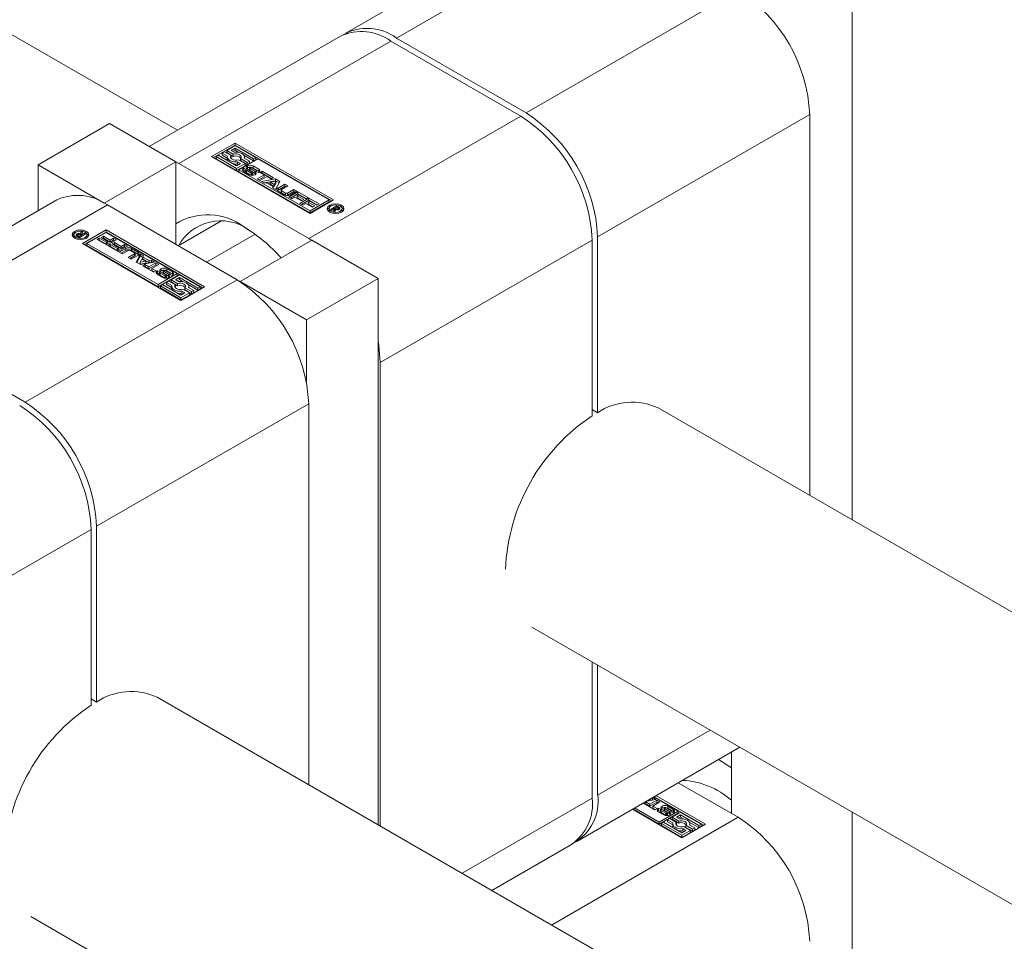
# Model space of a CAD drawing. Header units: millimetres. Extents: x 525 to 29324, y 175 to 20618.
# Tile 117 of 256: x 11237 to 11315, y 12699 to 12772. Entities that reach past the tile are written whole.
import ezdxf

# ---------------------------------------------------------------- set-up
doc = ezdxf.new("R2010")
doc.units = ezdxf.units.MM
doc.linetypes.add('SLD-Centrada-doble', pattern=[12.7, 6.35, -1.27, 1.27, -1.27, 1.27, -1.27])
doc.linetypes.add('SLD-Continua', pattern=[0])

msp = doc.modelspace()

# ---------------------------------------------------------------- linework, layer by layer
at = {"color": 7, "linetype": 'SLD-Continua', "lineweight": 18, "ltscale": 35}
for p, q in [((11249.466, 12763.557), (10438.931, 13231.469)), ((11302.8, 12831.451), (11302.8, 12732.768)), ((11279.532, 12780.914), (11262.774, 12771.239)), ((11262.349, 12770.994), (11247.248, 12762.276)), ((11276.602, 12764.679), (11266.349, 12770.598)), ((11266.773, 12770.843), (11277.026, 12764.924)), ((11299.442, 12734.707), (11299.442, 12764.801)), ((11244.11, 12764.087), (11238.454, 12760.822)), ((11249.343, 12761.067), (11244.11, 12764.087)), ((11252.171, 12761.475), (11254.028, 12762.547)), ((11252.313, 12761.393), (11254.028, 12762.383)), ((11254.028, 12762.344), (11253.362, 12761.96)), ((11253.713, 12761.96), (11254.028, 12762.142)), ((11254.028, 12762.547), (11261.806, 12758.056)), ((11254.028, 12762.383), (11254.028, 12762.547)), ((11261.665, 12757.975), (11254.028, 12762.383)), ((11255.655, 12761.405), (11254.028, 12762.344)), ((11254.028, 12762.142), (11255.48, 12761.304)), ((11254.028, 12761.979), (11254.028, 12762.142)), ((11259.95, 12756.985), (11252.171, 12761.475)), ((11252.697, 12761.576), (11252.522, 12761.475)), ((11252.522, 12761.475), (11254.149, 12760.536)), ((11252.522, 12761.311), (11252.522, 12761.475)), ((11252.522, 12761.311), (11254.149, 12760.372)), ((11254.149, 12760.738), (11252.697, 12761.576)), ((11253.187, 12761.859), (11253.012, 12761.758)), ((11253.012, 12761.758), (11253.427, 12761.518)), ((11253.012, 12761.594), (11253.012, 12761.758)), ((11253.012, 12761.594), (11253.413, 12761.363)), ((11253.713, 12761.555), (11253.187, 12761.859)), ((11253.362, 12761.96), (11253.888, 12761.656)), ((11253.362, 12761.797), (11253.362, 12761.96)), ((11253.362, 12761.797), (11253.888, 12761.493)), ((11253.413, 12761.44), (11253.413, 12761.277)), ((11253.688, 12761.358), (11253.713, 12761.392)), ((11253.953, 12761.822), (11253.713, 12761.96)), ((11253.713, 12761.392), (11253.713, 12761.555)), ((11253.854, 12761.878), (11254.028, 12761.979)), ((11253.888, 12761.493), (11253.888, 12761.656)), ((11254.028, 12761.979), (11254.332, 12761.803)), ((11255.83, 12761.304), (11254.324, 12760.434)), ((11254.463, 12761.325), (11254.989, 12761.021)), ((11254.463, 12761.161), (11254.463, 12761.325)), ((11254.718, 12761.58), (11255.48, 12761.141)), ((11255.165, 12761.122), (11254.75, 12761.362)), ((11254.763, 12761.354), (11254.763, 12761.44)), ((11255.48, 12761.304), (11255.655, 12761.405)), ((11255.48, 12761.141), (11255.48, 12761.304)), ((11255.48, 12761.141), (11255.655, 12761.242)), ((11255.655, 12761.242), (11255.655, 12761.405)), ((11261.456, 12758.056), (11255.83, 12761.304)), ((11238.454, 12757.199), (11238.454, 12760.822)), ((11238.454, 12760.822), (11243.686, 12757.801)), ((11249.343, 12761.067), (11243.686, 12757.801)), ((11249.343, 12761.067), (11249.343, 12754.535)), ((11249.343, 12761.06), (11249.59, 12760.924)), ((11249.59, 12760.924), (11259.844, 12755.005)), ((11254.149, 12760.536), (11254.814, 12760.92)), ((11254.464, 12760.92), (11254.149, 12760.738)), ((11254.149, 12760.372), (11254.814, 12760.756)), ((11254.149, 12760.372), (11254.149, 12760.536)), ((11254.224, 12761.058), (11254.464, 12760.92)), ((11254.224, 12760.895), (11254.224, 12761.058)), ((11254.224, 12760.895), (11254.322, 12760.838)), ((11254.814, 12760.92), (11254.288, 12761.223)), ((11254.463, 12761.161), (11254.989, 12760.858)), ((11254.717, 12760.571), (11254.898, 12760.466)), ((11254.717, 12760.407), (11254.717, 12760.571)), ((11254.814, 12760.756), (11254.814, 12760.92)), ((11254.898, 12760.466), (11254.895, 12760.464)), ((11254.989, 12761.021), (11255.165, 12761.122)), ((11254.989, 12760.858), (11254.989, 12761.021)), ((11254.989, 12760.858), (11255.165, 12760.959)), ((11255.403, 12760.229), (11255.003, 12760.471)), ((11255.162, 12760.606), (11255.162, 12760.443)), ((11255.165, 12760.959), (11255.165, 12761.122)), ((11255.207, 12760.553), (11255.609, 12760.309)), ((11255.673, 12760.393), (11255.298, 12760.609)), ((11255.462, 12760.737), (11255.899, 12760.485)), ((11255.462, 12760.574), (11255.899, 12760.322)), ((11254.324, 12760.434), (11254.324, 12760.271)), ((11254.324, 12760.434), (11259.95, 12757.187)), ((11254.324, 12760.271), (11259.95, 12757.023)), ((11255.144, 12760.047), (11254.707, 12760.299)), ((11254.717, 12760.407), (11254.882, 12760.312)), ((11254.882, 12760.444), (11254.882, 12760.281)), ((11254.929, 12760.391), (11255.303, 12760.175)), ((11254.929, 12760.228), (11255.303, 12760.012)), ((11255.207, 12760.39), (11255.609, 12760.146)), ((11255.355, 12759.992), (11255.355, 12760.154)), ((11255.404, 12759.993), (11255.404, 12760.149)), ((11255.443, 12760.011), (11255.443, 12760.175)), ((11255.888, 12760.213), (11255.706, 12760.318)), ((11255.719, 12760.31), (11255.719, 12760.34)), ((11255.771, 12759.713), (11256.323, 12760.032)), ((11256.01, 12759.575), (11255.771, 12759.713)), ((11255.912, 12759.631), (11256.323, 12759.869)), ((11255.999, 12760.219), (11256.178, 12760.322)), ((11256.323, 12760.032), (11255.999, 12760.219)), ((11256.562, 12759.894), (11256.01, 12759.575)), ((11256.107, 12759.519), (11257.228, 12759.716)), ((11256.141, 12760.138), (11256.178, 12760.159)), ((11256.178, 12760.322), (11257.066, 12759.81)), ((11256.178, 12760.159), (11256.178, 12760.322)), ((11256.178, 12760.159), (11256.924, 12759.728)), ((11256.323, 12759.869), (11256.323, 12760.032)), ((11256.887, 12759.707), (11256.562, 12759.894)), ((11257.066, 12759.81), (11256.887, 12759.707)), ((11257.228, 12759.716), (11257.573, 12759.517)), ((11257.228, 12759.553), (11257.228, 12759.716)), ((11256.362, 12759.371), (11256.107, 12759.519)), ((11256.324, 12759.394), (11257.228, 12759.553)), ((11256.551, 12759.404), (11256.362, 12759.371)), ((11257.032, 12759.126), (11256.551, 12759.404)), ((11257.241, 12759.525), (11256.794, 12759.448)), ((11256.794, 12759.448), (11257.108, 12759.266)), ((11256.794, 12759.285), (11256.794, 12759.448)), ((11256.794, 12759.285), (11257.108, 12759.103)), ((11256.976, 12759.017), (11257.032, 12759.126)), ((11257.231, 12758.87), (11256.976, 12759.017)), ((11257.032, 12758.985), (11257.032, 12759.126)), ((11257.108, 12759.266), (11257.241, 12759.525)), ((11257.108, 12759.103), (11257.241, 12759.361)), ((11257.108, 12759.103), (11257.108, 12759.266)), ((11257.228, 12759.553), (11257.507, 12759.392)), ((11257.573, 12759.517), (11257.231, 12758.87)), ((11257.241, 12759.361), (11257.241, 12759.525)), ((11257.423, 12758.994), (11257.951, 12759.299)), ((11257.423, 12758.831), (11257.951, 12759.136)), ((11258.19, 12759.161), (11257.688, 12758.871)), ((11257.951, 12759.299), (11258.19, 12759.161)), ((11257.951, 12759.136), (11257.951, 12759.299)), ((11257.951, 12759.136), (11258.048, 12759.079)), ((11257.929, 12758.44), (11257.423, 12758.733)), ((11257.658, 12758.829), (11257.658, 12758.666)), ((11257.688, 12758.788), (11258.024, 12758.593)), ((11257.688, 12758.624), (11258.024, 12758.43)), ((11258.169, 12758.593), (11258.671, 12758.883)), ((11258.169, 12758.43), (11258.671, 12758.72)), ((11258.262, 12758.275), (11258.993, 12758.697)), ((11258.499, 12758.138), (11258.262, 12758.275)), ((11258.91, 12758.745), (11258.382, 12758.44)), ((11258.403, 12758.193), (11258.993, 12758.534)), ((11258.748, 12758.282), (11258.499, 12758.138)), ((11258.671, 12758.883), (11258.91, 12758.745)), ((11258.671, 12758.72), (11258.671, 12758.883)), ((11258.671, 12758.72), (11258.768, 12758.664)), ((11259.284, 12757.973), (11258.748, 12758.282)), ((11259.052, 12758.457), (11258.927, 12758.385)), ((11258.927, 12758.385), (11259.463, 12758.076)), ((11258.927, 12758.222), (11258.927, 12758.385)), ((11258.927, 12758.222), (11259.321, 12757.994)), ((11258.993, 12758.697), (11259.793, 12758.235)), ((11258.993, 12758.534), (11258.993, 12758.697)), ((11258.993, 12758.534), (11259.652, 12758.153)), ((11259.615, 12758.132), (11259.052, 12758.457)), ((11259.132, 12757.773), (11259.863, 12758.195)), ((11259.793, 12758.235), (11259.615, 12758.132)), ((11259.863, 12758.195), (11260.663, 12757.733)), ((11259.863, 12758.031), (11259.863, 12758.195)), ((11239.934, 12758.054), (11223.176, 12748.38)), ((11243.686, 12757.801), (11243.686, 12757.795)), ((11254.187, 12751.739), (11243.934, 12757.658)), ((11259.369, 12757.636), (11259.132, 12757.773)), ((11259.273, 12757.691), (11259.863, 12758.031)), ((11259.463, 12758.076), (11259.284, 12757.973)), ((11259.618, 12757.78), (11259.369, 12757.636)), ((11260.154, 12757.47), (11259.618, 12757.78)), ((11259.922, 12757.955), (11259.797, 12757.883)), ((11259.797, 12757.883), (11260.333, 12757.573)), ((11259.797, 12757.719), (11259.797, 12757.883)), ((11259.797, 12757.719), (11260.191, 12757.492)), ((11259.863, 12758.031), (11260.522, 12757.651)), ((11260.485, 12757.63), (11259.922, 12757.955)), ((11261.806, 12758.056), (11259.95, 12756.985)), ((11259.95, 12757.187), (11261.456, 12758.056)), ((11259.95, 12757.023), (11261.456, 12757.893)), ((11260.333, 12757.573), (11260.154, 12757.47)), ((11260.663, 12757.733), (11260.485, 12757.63)), ((11261.456, 12758.056), (11261.456, 12757.893)), ((11261.459, 12757.365), (11261.459, 12757.201)), ((11261.562, 12757.301), (11262.068, 12757.594)), ((11261.896, 12757.38), (11261.661, 12757.244)), ((11261.794, 12757.167), (11261.896, 12757.38)), ((11261.896, 12757.216), (11261.896, 12757.38)), ((11261.896, 12757.331), (11261.919, 12757.344)), ((11262.085, 12757.489), (11261.919, 12757.393)), ((11261.919, 12757.393), (11261.943, 12757.38)), ((11261.919, 12757.23), (11261.919, 12757.393)), ((11261.943, 12757.216), (11261.943, 12757.38)), ((11262.058, 12757.267), (11262.058, 12757.341)), ((11262.068, 12757.594), (11262.235, 12757.497)), ((11262.068, 12757.479), (11262.068, 12757.594)), ((11262.121, 12757.468), (11262.085, 12757.489)), ((11262.134, 12757.46), (11262.121, 12757.468)), ((11262.146, 12757.452), (11262.134, 12757.46)), ((11262.14, 12757.268), (11262.14, 12757.357)), ((11262.185, 12757.277), (11262.185, 12757.403)), ((11262.185, 12757.363), (11262.235, 12757.334)), ((11262.484, 12757.201), (11262.484, 12757.365)), ((11259.95, 12757.023), (11259.95, 12757.187)), ((11261.459, 12757.201), (11261.488, 12757.103)), ((11261.661, 12757.244), (11261.562, 12757.301)), ((11261.909, 12757.101), (11261.794, 12757.167)), ((11261.855, 12757.132), (11261.896, 12757.216)), ((11261.979, 12757.286), (11261.909, 12757.101)), ((11261.919, 12757.23), (11261.943, 12757.216)), ((11261.943, 12757.216), (11261.951, 12757.211)), ((11262.455, 12757.103), (11262.484, 12757.201)), ((11252.902, 12756.369), (11249.535, 12754.425)), ((11241.293, 12755.298), (11241.293, 12755.135)), ((11241.293, 12755.135), (11241.322, 12755.037)), ((11241.519, 12755.19), (11241.512, 12755.186)), ((11241.53, 12755.196), (11241.53, 12755.36)), ((11241.709, 12755.069), (11241.542, 12755.165)), ((11241.592, 12755.26), (11241.592, 12755.136)), ((11241.597, 12755.134), (11241.597, 12755.244)), ((11241.631, 12755.211), (11241.643, 12755.203)), ((11241.643, 12755.203), (11241.656, 12755.195)), ((11241.643, 12755.107), (11241.643, 12755.203)), ((11241.656, 12755.1), (11241.656, 12755.195)), ((11241.656, 12755.195), (11241.692, 12755.174)), ((11241.692, 12755.174), (11241.858, 12755.27)), ((11241.692, 12755.079), (11241.692, 12755.174)), ((11242.215, 12755.362), (11241.709, 12755.069)), ((11241.798, 12755.377), (11241.868, 12755.562)), ((11241.798, 12755.301), (11241.798, 12755.377)), ((11241.826, 12755.288), (11241.868, 12755.399)), ((11241.858, 12755.27), (11241.835, 12755.283)), ((11241.858, 12755.155), (11241.858, 12755.27)), ((11241.868, 12755.562), (11241.984, 12755.495)), ((11241.868, 12755.399), (11241.868, 12755.562)), ((11241.868, 12755.399), (11241.922, 12755.368)), ((11241.984, 12755.495), (11241.881, 12755.283)), ((11241.881, 12755.283), (11242.116, 12755.419)), ((11241.881, 12755.168), (11241.881, 12755.283)), ((11241.971, 12754.606), (11243.828, 12755.678)), ((11243.828, 12755.515), (11242.112, 12754.525)), ((11242.116, 12755.419), (11242.215, 12755.362)), ((11242.116, 12755.304), (11242.116, 12755.419)), ((11242.289, 12755.037), (11242.318, 12755.135)), ((11242.318, 12755.135), (11242.318, 12755.298)), ((11243.828, 12755.476), (11242.321, 12754.607)), ((11243.114, 12754.93), (11243.292, 12755.033)), ((11243.292, 12755.033), (11243.856, 12754.708)), ((11243.292, 12754.87), (11243.292, 12755.033)), ((11243.444, 12755.089), (11243.623, 12755.192)), ((11243.98, 12754.78), (11243.444, 12755.089)), ((11243.586, 12755.008), (11243.623, 12755.029)), ((11243.623, 12755.192), (11244.159, 12754.883)), ((11243.623, 12755.029), (11243.623, 12755.192)), ((11243.623, 12755.029), (11244.159, 12754.72)), ((11243.828, 12755.678), (11251.606, 12751.188)), ((11243.828, 12755.515), (11243.828, 12755.678)), ((11251.464, 12751.106), (11243.828, 12755.515)), ((11249.453, 12752.228), (11243.828, 12755.476)), ((11244.159, 12754.883), (11244.408, 12755.027)), ((11244.408, 12755.027), (11244.645, 12754.89)), ((11244.408, 12754.864), (11244.408, 12755.027)), ((11255.608, 12755.343), (11251.776, 12753.131)), ((11259.844, 12755.005), (11260.086, 12754.859)), ((11282.683, 12755.126), (11282.683, 12741.241)), ((11249.749, 12750.116), (11241.971, 12754.606)), ((11242.321, 12754.607), (11242.321, 12754.443)), ((11242.321, 12754.607), (11247.947, 12751.359)), ((11242.321, 12754.443), (11247.947, 12751.196)), ((11243.914, 12754.468), (11243.114, 12754.93)), ((11243.255, 12754.848), (11243.292, 12754.87)), ((11243.292, 12754.87), (11243.856, 12754.545)), ((11243.856, 12754.708), (11243.98, 12754.78)), ((11243.856, 12754.545), (11243.856, 12754.708)), ((11243.856, 12754.545), (11243.98, 12754.617)), ((11244.645, 12754.89), (11243.914, 12754.468)), ((11243.98, 12754.617), (11243.98, 12754.78)), ((11243.984, 12754.428), (11244.162, 12754.531)), ((11244.784, 12753.966), (11243.984, 12754.428)), ((11244.125, 12754.346), (11244.162, 12754.367)), ((11244.159, 12754.72), (11244.159, 12754.883)), ((11244.159, 12754.72), (11244.408, 12754.864)), ((11244.162, 12754.531), (11244.725, 12754.206)), ((11244.162, 12754.367), (11244.162, 12754.531)), ((11244.162, 12754.367), (11244.725, 12754.042)), ((11244.314, 12754.587), (11244.493, 12754.69)), ((11244.85, 12754.278), (11244.314, 12754.587)), ((11244.408, 12754.864), (11244.504, 12754.809)), ((11244.456, 12754.505), (11244.493, 12754.527)), ((11244.493, 12754.69), (11245.029, 12754.381)), ((11244.493, 12754.527), (11244.493, 12754.69)), ((11244.493, 12754.527), (11245.029, 12754.218)), ((11244.725, 12754.206), (11244.85, 12754.278)), ((11245.515, 12754.388), (11244.784, 12753.966)), ((11244.85, 12754.114), (11244.85, 12754.278)), ((11245.029, 12754.381), (11245.278, 12754.525)), ((11245.029, 12754.218), (11245.029, 12754.381)), ((11245.029, 12754.218), (11245.278, 12754.361)), ((11245.278, 12754.525), (11245.515, 12754.388)), ((11245.278, 12754.361), (11245.278, 12754.525)), ((11245.278, 12754.361), (11245.374, 12754.306)), ((11260.091, 12754.862), (11254.434, 12751.596)), ((11265.324, 12751.841), (11260.091, 12754.862)), ((11282.259, 12740.996), (11282.259, 12754.881)), ((11244.725, 12754.042), (11244.725, 12754.206)), ((11244.725, 12754.042), (11244.85, 12754.114)), ((11244.867, 12753.918), (11245.395, 12754.222)), ((11245.106, 12753.78), (11244.867, 12753.918)), ((11245.009, 12753.836), (11245.395, 12754.059)), ((11245.608, 12754.069), (11245.106, 12753.78)), ((11245.588, 12753.502), (11246.09, 12753.791)), ((11245.826, 12753.364), (11245.588, 12753.502)), ((11245.729, 12753.42), (11246.09, 12753.628)), ((11246.09, 12753.875), (11245.753, 12754.069)), ((11246.354, 12753.669), (11245.826, 12753.364)), ((11245.848, 12754.222), (11246.354, 12753.93)), ((11245.848, 12754.059), (11246.354, 12753.767)), ((11246.12, 12753.67), (11246.12, 12753.833)), ((11246.204, 12753.146), (11246.546, 12753.793)), ((11246.27, 12753.108), (11246.546, 12753.629)), ((11246.546, 12753.793), (11246.802, 12753.645)), ((11246.546, 12753.629), (11246.546, 12753.793)), ((11246.546, 12753.629), (11246.745, 12753.515)), ((11246.802, 12753.645), (11246.745, 12753.537)), ((11246.745, 12753.537), (11247.226, 12753.259)), ((11246.745, 12753.373), (11246.745, 12753.537)), ((11246.55, 12752.946), (11246.204, 12753.146)), ((11246.669, 12753.396), (11246.536, 12753.138)), ((11246.536, 12753.138), (11246.983, 12753.215)), ((11246.536, 12752.975), (11246.536, 12753.138)), ((11246.536, 12752.975), (11246.983, 12753.052)), ((11247.67, 12753.144), (11246.55, 12752.946)), ((11246.983, 12753.215), (11246.669, 12753.396)), ((11246.712, 12752.853), (11246.89, 12752.956)), ((11247.599, 12752.34), (11246.712, 12752.853)), ((11246.745, 12753.373), (11247.226, 12753.095)), ((11246.853, 12752.771), (11246.89, 12752.793)), ((11246.89, 12752.956), (11247.215, 12752.769)), ((11246.89, 12752.793), (11246.89, 12752.956)), ((11246.89, 12752.793), (11247.215, 12752.605)), ((11246.983, 12753.052), (11246.983, 12753.215)), ((11247.215, 12752.769), (11247.768, 12753.088)), ((11247.215, 12752.605), (11247.768, 12752.924)), ((11247.215, 12752.605), (11247.215, 12752.769)), ((11247.226, 12753.259), (11247.415, 12753.291)), ((11247.226, 12753.095), (11247.226, 12753.259)), ((11247.226, 12753.095), (11247.415, 12753.128)), ((11247.415, 12753.291), (11247.67, 12753.144)), ((11247.415, 12753.128), (11247.415, 12753.291)), ((11247.415, 12753.128), (11247.453, 12753.106)), ((11248.007, 12752.95), (11247.454, 12752.631)), ((11247.768, 12753.088), (11248.007, 12752.95)), ((11247.768, 12752.924), (11247.768, 12753.088)), ((11247.768, 12752.924), (11247.865, 12752.868)), ((11247.454, 12752.631), (11247.778, 12752.444)), ((11247.454, 12752.467), (11247.454, 12752.631)), ((11247.454, 12752.467), (11247.636, 12752.362)), ((11247.778, 12752.444), (11247.599, 12752.34)), ((11248.315, 12751.925), (11247.878, 12752.178)), ((11247.89, 12752.45), (11248.071, 12752.345)), ((11247.89, 12752.287), (11247.89, 12752.45)), ((11248.058, 12752.189), (11247.89, 12752.287)), ((11247.947, 12751.359), (11249.453, 12752.228)), ((11247.947, 12751.196), (11249.453, 12752.065)), ((11248.058, 12752.323), (11248.058, 12752.16)), ((11248.062, 12752.145), (11248.062, 12752.308)), ((11248.079, 12752.124), (11248.079, 12752.288)), ((11248.104, 12752.27), (11248.479, 12752.054)), ((11248.104, 12752.106), (11248.479, 12751.89)), ((11248.57, 12752.11), (11248.168, 12752.354)), ((11248.334, 12752.488), (11248.334, 12752.325)), ((11248.334, 12752.324), (11248.334, 12752.487)), ((11248.334, 12752.325), (11248.334, 12752.324)), ((11248.374, 12752.434), (11248.774, 12752.191)), ((11248.374, 12752.271), (11248.374, 12752.434)), ((11248.374, 12752.271), (11248.774, 12752.028)), ((11248.848, 12752.272), (11248.474, 12752.488)), ((11248.517, 12751.874), (11248.517, 12752.037)), ((11248.563, 12751.871), (11248.563, 12752.028)), ((11248.601, 12751.873), (11248.601, 12752.035)), ((11248.615, 12751.893), (11248.615, 12752.056)), ((11248.615, 12751.89), (11248.615, 12752.053)), ((11248.633, 12752.616), (11249.07, 12752.363)), ((11248.633, 12752.452), (11249.07, 12752.2)), ((11248.774, 12752.028), (11248.774, 12752.191)), ((11248.879, 12752.197), (11248.883, 12752.199)), ((11249.06, 12752.092), (11248.879, 12752.197)), ((11248.883, 12752.194), (11248.883, 12752.199)), ((11248.893, 12752.189), (11248.893, 12752.209)), ((11248.895, 12752.187), (11248.895, 12752.219)), ((11249.628, 12752.127), (11248.963, 12751.743)), ((11249.313, 12751.743), (11249.628, 12751.925)), ((11249.453, 12752.228), (11249.453, 12752.065)), ((11251.255, 12751.188), (11249.628, 12752.127)), ((11249.628, 12751.925), (11251.08, 12751.087)), ((11249.628, 12751.762), (11249.628, 12751.925)), ((11247.947, 12751.196), (11247.947, 12751.359)), ((11248.297, 12751.359), (11248.122, 12751.258)), ((11248.122, 12751.258), (11249.749, 12750.318)), ((11248.122, 12751.094), (11248.122, 12751.258)), ((11249.749, 12750.521), (11248.297, 12751.359)), ((11248.788, 12751.642), (11248.613, 12751.541)), ((11248.613, 12751.541), (11249.028, 12751.301)), ((11248.613, 12751.377), (11248.613, 12751.541)), ((11248.613, 12751.377), (11249.014, 12751.146)), ((11249.314, 12751.338), (11248.788, 12751.642)), ((11248.963, 12751.743), (11249.489, 12751.439)), ((11248.963, 12751.58), (11248.963, 12751.743)), ((11248.963, 12751.58), (11249.489, 12751.276)), ((11249.014, 12751.223), (11249.014, 12751.06)), ((11249.288, 12751.141), (11249.314, 12751.175)), ((11249.553, 12751.605), (11249.313, 12751.743)), ((11249.314, 12751.175), (11249.314, 12751.338)), ((11249.455, 12751.661), (11249.628, 12751.762)), ((11249.489, 12751.276), (11249.489, 12751.439)), ((11249.628, 12751.762), (11249.932, 12751.586)), ((11251.606, 12751.188), (11249.749, 12750.116)), ((11250.319, 12751.363), (11251.08, 12750.924)), ((11250.765, 12750.905), (11250.35, 12751.145)), ((11250.364, 12751.137), (11250.364, 12751.223)), ((11251.08, 12751.087), (11251.255, 12751.188)), ((11251.255, 12751.025), (11251.255, 12751.188)), ((11254.434, 12751.59), (11254.434, 12751.596)), ((11254.434, 12751.596), (11259.667, 12748.576)), ((11265.324, 12751.841), (11259.667, 12748.576)), ((11265.324, 12708.684), (11265.324, 12751.841)), ((11248.122, 12751.094), (11249.749, 12750.155)), ((11250.064, 12750.703), (11249.749, 12750.521)), ((11249.749, 12750.318), (11250.415, 12750.703)), ((11249.749, 12750.155), (11250.415, 12750.539)), ((11249.825, 12750.841), (11250.064, 12750.703)), ((11249.825, 12750.678), (11249.825, 12750.841)), ((11249.825, 12750.678), (11249.923, 12750.621)), ((11250.415, 12750.703), (11249.889, 12751.006)), ((11250.064, 12751.107), (11250.59, 12750.804)), ((11250.064, 12750.944), (11250.064, 12751.107)), ((11250.064, 12750.944), (11250.59, 12750.641)), ((11250.415, 12750.539), (11250.415, 12750.703)), ((11250.59, 12750.804), (11250.765, 12750.905)), ((11250.59, 12750.641), (11250.59, 12750.804)), ((11250.59, 12750.641), (11250.765, 12750.742)), ((11250.765, 12750.742), (11250.765, 12750.905)), ((11251.08, 12750.924), (11251.08, 12751.087)), ((11251.08, 12750.924), (11251.255, 12751.025)), ((11249.749, 12750.155), (11249.749, 12750.318)), ((11259.667, 12748.576), (11259.667, 12743.663)), ((11227.175, 12747.984), (11237.428, 12742.065)), ((11265.5, 12708.582), (11265.5, 12745.207)), ((11259.844, 12711.847), (11259.844, 12741.941)), ((11282.259, 12741.486), (11282.683, 12741.241)), ((11478.92, 12631.096), (11287.459, 12741.624)), ((11242.661, 12718.137), (11242.661, 12732.022)), ((11243.085, 12732.267), (11243.085, 12718.382)), ((11277.471, 12724.297), (11468.921, 12613.775)), ((11282.259, 12710.788), (11282.259, 12721.533)), ((11282.683, 12721.288), (11282.683, 12711.033)), ((11242.661, 12718.627), (11243.085, 12718.382)), ((11478.92, 12585.377), (11247.861, 12718.765)), ((11281.026, 12707.37), (11293.909, 12714.807)), ((11293.254, 12713.178), (11292.237, 12713.842)), ((11293.254, 12714.429), (11293.254, 12709.581)), ((11293.785, 12709.275), (11289.055, 12712.005)), ((11287.268, 12710.68), (11286.536, 12710.551)), ((11286.75, 12710.675), (11286.824, 12710.632)), ((11286.824, 12710.632), (11286.824, 12710.718)), ((11286.824, 12710.632), (11287.013, 12710.664)), ((11287.013, 12710.664), (11287.013, 12710.826)), ((11287.013, 12710.664), (11287.051, 12710.642)), ((11287.014, 12710.827), (11287.268, 12710.68)), ((11289.051, 12709.765), (11287.112, 12710.884)), ((11291.062, 12708.643), (11287.146, 12710.903)), ((11287.288, 12710.985), (11291.204, 12708.724)), ((11289.347, 12707.652), (11285.431, 12709.913)), ((11285.465, 12709.933), (11287.545, 12708.732)), ((11285.606, 12710.014), (11287.545, 12708.895)), ((11286.31, 12710.389), (11286.488, 12710.492)), ((11287.197, 12709.877), (11286.31, 12710.389)), ((11286.451, 12710.307), (11286.488, 12710.329)), ((11286.488, 12710.492), (11286.813, 12710.305)), ((11286.488, 12710.329), (11286.488, 12710.492)), ((11286.488, 12710.329), (11286.813, 12710.141)), ((11286.813, 12710.305), (11287.366, 12710.624)), ((11286.813, 12710.141), (11287.366, 12710.461)), ((11286.813, 12710.141), (11286.813, 12710.305)), ((11287.604, 12710.486), (11287.052, 12710.167)), ((11287.052, 12710.167), (11287.376, 12709.98)), ((11287.052, 12710.004), (11287.052, 12710.167)), ((11287.052, 12710.004), (11287.234, 12709.898)), ((11287.376, 12709.98), (11287.197, 12709.877)), ((11287.366, 12710.624), (11287.604, 12710.486)), ((11287.366, 12710.461), (11287.366, 12710.624)), ((11287.366, 12710.461), (11287.463, 12710.404)), ((11287.488, 12709.986), (11287.669, 12709.881)), ((11287.488, 12709.823), (11287.488, 12709.986)), ((11288.168, 12709.646), (11287.766, 12709.89)), ((11287.932, 12710.024), (11287.932, 12709.861)), ((11287.932, 12709.86), (11287.932, 12710.023)), ((11287.972, 12709.97), (11288.372, 12709.728)), ((11287.972, 12709.807), (11287.972, 12709.97)), ((11288.446, 12709.808), (11288.072, 12710.024)), ((11288.231, 12710.152), (11288.668, 12709.9)), ((11288.231, 12709.989), (11288.668, 12709.736)), ((11287.913, 12709.462), (11287.476, 12709.714)), ((11287.656, 12709.725), (11287.488, 12709.823)), ((11287.545, 12708.895), (11289.051, 12709.765)), ((11287.545, 12708.732), (11289.051, 12709.601)), ((11287.656, 12709.859), (11287.656, 12709.696)), ((11287.66, 12709.681), (11287.66, 12709.845)), ((11287.677, 12709.661), (11287.677, 12709.824)), ((11287.702, 12709.806), (11288.077, 12709.59)), ((11287.702, 12709.643), (11288.077, 12709.427)), ((11287.932, 12709.861), (11287.932, 12709.86)), ((11287.972, 12709.807), (11288.372, 12709.564)), ((11288.115, 12709.41), (11288.115, 12709.573)), ((11288.161, 12709.407), (11288.161, 12709.564)), ((11288.199, 12709.409), (11288.199, 12709.571)), ((11288.386, 12709.178), (11288.211, 12709.077)), ((11288.213, 12709.429), (11288.213, 12709.592)), ((11288.213, 12709.426), (11288.213, 12709.589)), ((11288.372, 12709.564), (11288.372, 12709.728)), ((11288.912, 12708.874), (11288.386, 12709.178)), ((11288.477, 12709.733), (11288.481, 12709.735)), ((11288.658, 12709.628), (11288.477, 12709.733)), ((11288.481, 12709.731), (11288.481, 12709.735)), ((11288.491, 12709.725), (11288.491, 12709.745)), ((11288.493, 12709.724), (11288.493, 12709.755)), ((11289.226, 12709.663), (11288.561, 12709.279)), ((11288.561, 12709.279), (11289.087, 12708.976)), ((11288.561, 12709.116), (11288.561, 12709.279)), ((11288.561, 12709.116), (11289.087, 12708.812)), ((11288.911, 12709.279), (11289.226, 12709.461)), ((11289.151, 12709.141), (11288.911, 12709.279)), ((11289.051, 12709.765), (11289.051, 12709.601)), ((11289.053, 12709.198), (11289.226, 12709.298)), ((11290.853, 12708.724), (11289.226, 12709.663)), ((11289.226, 12709.461), (11290.678, 12708.623)), ((11289.226, 12709.298), (11289.226, 12709.461)), ((11289.226, 12709.298), (11289.53, 12709.123)), ((11302.8, 12709.674), (11302.8, 12687.049)), ((11287.545, 12708.732), (11287.545, 12708.895)), ((11287.895, 12708.895), (11287.72, 12708.794)), ((11287.72, 12708.794), (11289.347, 12707.855)), ((11287.72, 12708.631), (11287.72, 12708.794)), ((11287.72, 12708.631), (11289.347, 12707.691)), ((11289.347, 12708.057), (11287.895, 12708.895)), ((11288.211, 12709.077), (11288.626, 12708.837)), ((11288.211, 12708.914), (11288.211, 12709.077)), ((11288.211, 12708.914), (11288.612, 12708.682)), ((11288.612, 12708.759), (11288.612, 12708.596)), ((11288.886, 12708.677), (11288.912, 12708.711)), ((11288.912, 12708.711), (11288.912, 12708.874)), ((11289.087, 12708.812), (11289.087, 12708.976)), ((11291.204, 12708.724), (11289.347, 12707.652)), ((11289.422, 12708.377), (11289.662, 12708.239)), ((11289.422, 12708.214), (11289.422, 12708.377)), ((11290.013, 12708.239), (11289.487, 12708.542)), ((11289.662, 12708.644), (11290.188, 12708.34)), ((11289.662, 12708.48), (11289.662, 12708.644)), ((11289.662, 12708.48), (11290.188, 12708.177)), ((11289.917, 12708.899), (11290.678, 12708.46)), ((11290.363, 12708.441), (11289.948, 12708.681)), ((11289.962, 12708.673), (11289.962, 12708.759)), ((11290.188, 12708.34), (11290.363, 12708.441)), ((11290.188, 12708.177), (11290.188, 12708.34)), ((11290.363, 12708.278), (11290.363, 12708.441)), ((11290.678, 12708.623), (11290.853, 12708.724)), ((11290.678, 12708.46), (11290.678, 12708.623)), ((11290.678, 12708.46), (11290.853, 12708.561)), ((11290.853, 12708.561), (11290.853, 12708.724)), ((11289.662, 12708.239), (11289.347, 12708.057)), ((11289.347, 12707.855), (11290.013, 12708.239)), ((11289.347, 12707.691), (11290.013, 12708.076)), ((11289.347, 12707.691), (11289.347, 12707.855)), ((11289.422, 12708.214), (11289.521, 12708.157)), ((11290.013, 12708.076), (11290.013, 12708.239)), ((11290.188, 12708.177), (11290.363, 12708.278)), ((11274.313, 12703.495), (11280.602, 12707.125)), ((11237.873, 12701.437), (11468.921, 12568.056))]:
    msp.add_line(p, q, dxfattribs=at)
at = {"color": 8, "linetype": 'SLD-Centrada-doble', "lineweight": 18, "ltscale": 35}
for p, q in [((11283.532, 12780.517), (11266.773, 12770.843)), ((11293.785, 12774.599), (11277.026, 12764.924)), ((11249.59, 12760.924), (11266.349, 12770.598)), ((11259.844, 12755.005), (11276.602, 12764.679)), ((11299.442, 12764.801), (11282.683, 12755.126)), ((11254.707, 12760.401), (11254.707, 12760.565)), ((11255.002, 12760.574), (11255.002, 12760.737)), ((11255.168, 12760.425), (11255.168, 12760.588)), ((11255.187, 12760.404), (11255.187, 12760.567)), ((11255.207, 12760.39), (11255.207, 12760.553)), ((11255.462, 12760.574), (11255.462, 12760.737)), ((11255.899, 12760.322), (11255.899, 12760.485)), ((11254.884, 12760.273), (11254.884, 12760.437)), ((11254.9, 12760.249), (11254.9, 12760.412)), ((11254.929, 12760.228), (11254.929, 12760.391)), ((11255.303, 12760.012), (11255.303, 12760.175)), ((11255.43, 12760.156), (11255.43, 12759.995)), ((11255.609, 12760.146), (11255.609, 12760.309)), ((11255.718, 12760.311), (11255.718, 12760.332)), ((11257.423, 12758.831), (11257.423, 12758.994)), ((11257.688, 12758.624), (11257.688, 12758.788)), ((11258.024, 12758.43), (11258.024, 12758.593)), ((11258.169, 12758.43), (11258.169, 12758.593)), ((11243.934, 12757.658), (11227.175, 12747.984)), ((11261.503, 12757.484), (11261.503, 12757.635)), ((11262.149, 12757.27), (11262.149, 12757.361)), ((11262.172, 12757.274), (11262.172, 12757.378)), ((11262.235, 12757.334), (11262.235, 12757.497)), ((11262.293, 12757.336), (11262.293, 12757.452)), ((11262.334, 12757.045), (11262.334, 12757.155)), ((11241.337, 12755.569), (11241.337, 12755.418)), ((11241.459, 12755.263), (11241.459, 12755.275)), ((11241.519, 12755.354), (11241.519, 12755.19)), ((11241.532, 12755.361), (11241.532, 12755.198)), ((11241.627, 12755.301), (11241.627, 12755.393)), ((11241.631, 12755.114), (11241.631, 12755.211)), ((11242.168, 12755.089), (11242.168, 12754.978)), ((11265.5, 12745.207), (11282.259, 12754.881)), ((11245.395, 12754.059), (11245.395, 12754.222)), ((11245.848, 12754.059), (11245.848, 12754.222)), ((11246.09, 12753.628), (11246.09, 12753.791)), ((11246.354, 12753.767), (11246.354, 12753.93)), ((11247.878, 12752.443), (11247.878, 12752.28)), ((11248.104, 12752.106), (11248.104, 12752.27)), ((11248.173, 12752.616), (11248.173, 12752.452)), ((11248.342, 12752.3), (11248.342, 12752.463)), ((11248.479, 12751.89), (11248.479, 12752.054)), ((11248.602, 12751.873), (11248.602, 12752.036)), ((11248.633, 12752.452), (11248.633, 12752.616)), ((11249.07, 12752.2), (11249.07, 12752.363)), ((11254.187, 12751.739), (11237.428, 12742.065)), ((11259.844, 12741.941), (11243.085, 12732.267)), ((11225.902, 12722.347), (11242.661, 12732.022)), ((11291.565, 12716.16), (11282.683, 12711.033)), ((11271.969, 12704.848), (11282.259, 12710.788)), ((11287.476, 12709.98), (11287.476, 12709.816)), ((11287.771, 12710.152), (11287.771, 12709.989)), ((11287.94, 12709.836), (11287.94, 12710)), ((11288.231, 12709.989), (11288.231, 12710.152)), ((11288.668, 12709.736), (11288.668, 12709.9)), ((11293.785, 12709.275), (11279.042, 12700.764)), ((11287.702, 12709.643), (11287.702, 12709.806)), ((11288.077, 12709.427), (11288.077, 12709.59)), ((11288.2, 12709.409), (11288.2, 12709.572))]:
    msp.add_line(p, q, dxfattribs=at)
at = {"color": 7, "linetype": 'SLD-Continua', "lineweight": 18, "ltscale": 35, "flags": 128}
for points in [[(11253.427, 12761.518), (11253.414, 12761.423), (11253.442, 12761.328), (11253.509, 12761.24), (11253.611, 12761.164), (11253.742, 12761.105), (11253.894, 12761.067), (11254.058, 12761.051), (11254.224, 12761.058)], [(11254.288, 12761.223), (11254.161, 12761.198), (11254.026, 12761.197), (11253.897, 12761.221), (11253.788, 12761.266), (11253.709, 12761.33), (11253.668, 12761.404), (11253.669, 12761.482), (11253.713, 12761.555)], [(11253.888, 12761.656), (11254.016, 12761.682), (11254.151, 12761.683), (11254.28, 12761.659), (11254.389, 12761.613), (11254.468, 12761.55), (11254.509, 12761.476), (11254.507, 12761.398), (11254.463, 12761.325)], [(11254.75, 12761.362), (11254.763, 12761.457), (11254.735, 12761.552), (11254.668, 12761.64), (11254.566, 12761.715), (11254.434, 12761.774), (11254.282, 12761.813), (11254.118, 12761.829), (11253.953, 12761.822)], [(11255.002, 12760.574), (11254.962, 12760.546), (11254.939, 12760.523)], [(11254.707, 12760.401), (11254.667, 12760.373), (11254.644, 12760.35)], [(11255.667, 12760.098), (11255.648, 12760.117), (11255.609, 12760.146)], [(11255.962, 12760.27), (11255.94, 12760.293), (11255.899, 12760.322)], [(11257.423, 12758.831), (11257.383, 12758.803), (11257.362, 12758.782)], [(11262.44, 12757.094), (11262.225, 12757.011), (11261.972, 12756.982), (11261.718, 12757.011), (11261.503, 12757.094), (11261.36, 12757.218), (11261.309, 12757.365), (11261.36, 12757.511), (11261.503, 12757.635)], [(11261.325, 12757.283), (11261.36, 12757.348), (11261.488, 12757.463)], [(11261.609, 12757.574), (11261.498, 12757.478), (11261.459, 12757.365), (11261.498, 12757.251), (11261.609, 12757.155), (11261.776, 12757.091), (11261.972, 12757.069), (11262.168, 12757.091), (11262.334, 12757.155)], [(11261.503, 12757.635), (11261.718, 12757.718), (11261.972, 12757.747), (11262.225, 12757.718), (11262.44, 12757.635), (11262.584, 12757.511), (11262.634, 12757.365), (11262.584, 12757.218), (11262.44, 12757.094)], [(11262.334, 12757.155), (11262.445, 12757.251), (11262.484, 12757.365), (11262.445, 12757.478), (11262.334, 12757.574), (11262.168, 12757.638), (11261.972, 12757.66), (11261.776, 12757.638), (11261.609, 12757.574)], [(11262.455, 12757.463), (11262.584, 12757.348), (11262.619, 12757.283)], [(11242.274, 12755.028), (11242.059, 12754.945), (11241.805, 12754.916), (11241.552, 12754.945), (11241.337, 12755.028), (11241.194, 12755.152), (11241.143, 12755.298), (11241.194, 12755.444), (11241.337, 12755.569)], [(11241.158, 12755.217), (11241.194, 12755.281), (11241.322, 12755.396)], [(11241.443, 12755.507), (11241.332, 12755.411), (11241.293, 12755.298), (11241.332, 12755.185), (11241.443, 12755.089), (11241.609, 12755.025), (11241.805, 12755.002), (11242.002, 12755.025), (11242.168, 12755.089)], [(11241.337, 12755.569), (11241.552, 12755.651), (11241.805, 12755.681), (11242.059, 12755.651), (11242.274, 12755.569), (11242.417, 12755.444), (11242.468, 12755.298), (11242.417, 12755.152), (11242.274, 12755.028)], [(11242.168, 12755.089), (11242.279, 12755.185), (11242.318, 12755.298), (11242.279, 12755.411), (11242.168, 12755.507), (11242.002, 12755.571), (11241.805, 12755.594), (11241.609, 12755.571), (11241.443, 12755.507)], [(11242.289, 12755.396), (11242.417, 12755.281), (11242.452, 12755.217)], [(11246.415, 12753.718), (11246.394, 12753.739), (11246.354, 12753.767)], [(11247.878, 12752.28), (11247.837, 12752.252), (11247.815, 12752.229)], [(11248.173, 12752.452), (11248.133, 12752.425), (11248.11, 12752.401)], [(11248.615, 12751.89), (11248.615, 12751.892), (11248.615, 12751.893)], [(11248.838, 12751.976), (11248.815, 12752), (11248.774, 12752.028)], [(11249.133, 12752.149), (11249.111, 12752.172), (11249.07, 12752.2)], [(11248.517, 12751.874), (11248.522, 12751.872), (11248.526, 12751.871)], [(11249.028, 12751.301), (11249.015, 12751.205), (11249.042, 12751.111), (11249.109, 12751.023), (11249.212, 12750.947), (11249.343, 12750.888), (11249.495, 12750.85), (11249.659, 12750.834), (11249.825, 12750.841)], [(11249.889, 12751.006), (11249.761, 12750.981), (11249.626, 12750.98), (11249.498, 12751.004), (11249.388, 12751.049), (11249.309, 12751.112), (11249.268, 12751.187), (11249.27, 12751.265), (11249.314, 12751.338)], [(11249.489, 12751.439), (11249.617, 12751.465), (11249.751, 12751.466), (11249.88, 12751.442), (11249.989, 12751.396), (11250.068, 12751.333), (11250.109, 12751.259), (11250.108, 12751.181), (11250.064, 12751.107)], [(11250.35, 12751.145), (11250.363, 12751.24), (11250.335, 12751.335), (11250.268, 12751.423), (11250.166, 12751.498), (11250.035, 12751.557), (11249.883, 12751.596), (11249.719, 12751.612), (11249.553, 12751.605)], [(11265.324, 12746.929), (11265.392, 12746.544), (11265.5, 12745.207)], [(11287.771, 12709.989), (11287.731, 12709.961), (11287.708, 12709.938)], [(11287.476, 12709.816), (11287.435, 12709.788), (11287.413, 12709.765)], [(11288.115, 12709.41), (11288.12, 12709.408), (11288.124, 12709.407)], [(11288.213, 12709.426), (11288.213, 12709.429), (11288.213, 12709.429)], [(11288.436, 12709.513), (11288.413, 12709.536), (11288.372, 12709.564)], [(11288.731, 12709.685), (11288.709, 12709.708), (11288.668, 12709.736)], [(11289.948, 12708.681), (11289.961, 12708.776), (11289.933, 12708.871), (11289.866, 12708.959), (11289.764, 12709.035), (11289.633, 12709.094), (11289.481, 12709.132), (11289.317, 12709.148), (11289.151, 12709.141)], [(11288.626, 12708.837), (11288.613, 12708.742), (11288.64, 12708.647), (11288.707, 12708.559), (11288.81, 12708.483), (11288.941, 12708.424), (11289.093, 12708.386), (11289.257, 12708.37), (11289.422, 12708.377)], [(11289.487, 12708.542), (11289.359, 12708.517), (11289.224, 12708.516), (11289.096, 12708.54), (11288.986, 12708.586), (11288.907, 12708.649), (11288.866, 12708.723), (11288.868, 12708.801), (11288.912, 12708.874)], [(11289.087, 12708.976), (11289.215, 12709.001), (11289.349, 12709.002), (11289.478, 12708.978), (11289.587, 12708.932), (11289.666, 12708.869), (11289.707, 12708.795), (11289.706, 12708.717), (11289.662, 12708.644)]]:
    msp.add_lwpolyline(points, dxfattribs=at)
at = {"color": 7, "linetype": 'SLD-Continua', "lineweight": 18, "ltscale": 1225}
for centre, radius, start, end in [((11287.16, 12764.242), 12.294, 2.60548, 57.39452), ((11264.006, 12767.327), 4.024, 54.38242, 114.30712), ((11264.468, 12767.749), 3.858, 53.3054, 119.51564), ((11269.977, 12754.322), 12.294, 2.60548, 57.39452), ((11270.401, 12754.567), 12.294, 2.60548, 57.39452), ((11253.665, 12761.28), 0.252, 180.83982, 214.93757), ((11254.092, 12760.994), 0.539, 42.49117, 112.19889), ((11254.088, 12762.023), 1.136, 257.64114, 276.85822), ((11254.757, 12760.432), 0.142, 110.78342, 249.21658), ((11254.865, 12760.29), 0.317, 117.81875, 119.98536), ((11254.906, 12760.444), 0.0235, 154.98634, 198.51245), ((11254.908, 12760.44), 0.0274, 120.08132, 149.71125), ((11255.053, 12760.605), 0.142, 110.8418, 249.57452), ((11255.232, 12760.294), 0.5, 62.60967, 117.39033), ((11255.216, 12760.177), 0.451, 95.36085, 118.31483), ((11255.185, 12760.606), 0.0231, 114.94347, 170.69305), ((11255.196, 12760.607), 0.0335, 174.56339, 213.90864), ((11255.246, 12760.639), 0.093, 213.22777, 230.37442), ((11255.197, 12760.59), 0.0431, 118.37317, 119.99067), ((11255.207, 12760.568), 0.067, 84.24472, 117.37594), ((11255.299, 12760.706), 0.178, 230.91521, 238.94805), ((11255.204, 12760.459), 0.176, 71.43443, 86.73325), ((11255.244, 12760.165), 0.464, 61.88099, 89.07846), ((11255.198, 12760.433), 0.202, 60.3702, 72.23925), ((11255.849, 12760.352), 0.142, 290.78342, 69.21658), ((11254.865, 12760.127), 0.317, 117.81875, 119.98536), ((11254.906, 12760.281), 0.0235, 180.1049, 198.60247), ((11254.942, 12760.458), 0.0626, 200.07496, 227.5276), ((11254.942, 12760.295), 0.0626, 200.07496, 227.5276), ((11255.003, 12760.521), 0.15, 226.77381, 240.43375), ((11255.003, 12760.358), 0.15, 226.77381, 240.43375), ((11255.374, 12760.491), 0.5, 242.60967, 297.39033), ((11255.197, 12760.444), 0.0345, 180.89109, 213.51925), ((11255.246, 12760.476), 0.093, 213.22777, 230.37442), ((11255.299, 12760.542), 0.178, 230.91521, 238.94805), ((11255.408, 12760.361), 0.213, 240.6051, 255.82528), ((11255.406, 12760.194), 0.21, 240.54663, 254.08345), ((11255.395, 12760.302), 0.153, 255.0371, 273.49041), ((11255.335, 12760.124), 0.124, 37.06088, 57.0978), ((11255.401, 12760.211), 0.0616, 273.07216, 298.43458), ((11255.422, 12760.176), 0.0218, 293.67739, 358.7446), ((11255.423, 12760.012), 0.02, 300.40028, 356.77505), ((11255.4, 12760.173), 0.0436, 3.49244, 36.98669), ((11255.555, 12760.179), 0.141, 290.46546, 67.14615), ((11255.597, 12760.259), 0.154, 48.72837, 60.31762), ((11255.653, 12760.32), 0.0708, 28.70735, 50.45043), ((11255.694, 12760.341), 0.0258, 296.84336, 338.17765), ((11255.693, 12760.34), 0.026, 341.15652, 33.60653), ((11255.74, 12760.495), 0.318, 297.52895, 299.98197), ((11257.472, 12758.864), 0.14, 110.78342, 249.21658), ((11241.59, 12754.387), 4.024, 54.38242, 114.30712), ((11257.709, 12758.671), 0.0516, 185.6948, 245.62534), ((11257.703, 12758.829), 0.0448, 110.78342, 249.21658), ((11258.156, 12758.877), 0.492, 242.60967, 297.39033), ((11258.097, 12758.733), 0.158, 242.60967, 297.39033), ((11258.097, 12758.57), 0.158, 242.60967, 297.39033), ((11262.093, 12757.639), 0.3, 239.82645, 263.3108), ((11262.071, 12757.497), 0.156, 265.25022, 296.1848), ((11262.068, 12757.501), 0.162, 296.48646, 299.96631), ((11262.078, 12757.348), 0.124, 34.53935, 56.82631), ((11262.086, 12757.473), 0.128, 299.61914, 312.37161), ((11262.153, 12757.403), 0.0312, 306.48153, 29.89514), ((11262.104, 12757.27), 0.263, 43.96599, 60.03699), ((11262.214, 12757.405), 0.106, 294.9318, 350.76729), ((11262.234, 12757.392), 0.0841, 357.03373, 45.54787), ((11251.851, 12752.102), 4.776, 53.12584, 121.67847), ((11262.095, 12757.602), 0.337, 249.8468, 279.35735), ((11262.109, 12757.547), 0.28, 278.30799, 298.91828), ((11262.085, 12757.08), 0.295, 52.4142, 59.58167), ((11262.144, 12757.477), 0.202, 299.99622, 300.65477), ((11262.156, 12757.486), 0.204, 296.34285, 299.96373), ((11252.888, 12752.637), 3.769, 54.40929, 151.95559), ((11248.118, 12744.967), 12.79, 41.65057, 58.93764), ((11241.564, 12755.258), 0.106, 114.9318, 170.76729), ((11241.543, 12755.271), 0.0841, 177.03373, 225.54787), ((11241.673, 12755.393), 0.263, 223.96599, 240.03699), ((11241.621, 12755.177), 0.204, 116.34285, 119.96373), ((11241.621, 12755.014), 0.204, 116.34285, 119.96373), ((11241.633, 12755.186), 0.202, 119.99622, 120.65477), ((11241.633, 12755.023), 0.202, 119.99622, 120.65477), ((11241.668, 12755.116), 0.28, 98.30799, 118.91828), ((11241.659, 12754.973), 0.258, 104.96734, 119.38541), ((11241.624, 12755.26), 0.0312, 126.48153, 209.89514), ((11241.699, 12755.315), 0.124, 214.53935, 236.82631), ((11241.692, 12755.19), 0.128, 119.61914, 132.37161), ((11241.682, 12755.061), 0.337, 69.8468, 99.35735), ((11241.709, 12755.161), 0.162, 116.48646, 119.96631), ((11241.706, 12755.166), 0.156, 85.25022, 116.1848), ((11241.684, 12755.024), 0.3, 59.82645, 83.3108), ((11245.622, 12753.786), 0.492, 62.60967, 117.39033), ((11245.622, 12753.622), 0.492, 62.60967, 117.39033), ((11245.681, 12753.93), 0.158, 62.60967, 117.39033), ((11246.074, 12753.833), 0.0448, 290.78342, 69.21658), ((11246.068, 12753.675), 0.0516, 294.37466, 354.3052), ((11246.305, 12753.799), 0.14, 290.78342, 69.21658), ((11248.403, 12752.172), 0.5, 62.60967, 117.39033), ((11247.928, 12752.311), 0.142, 110.78342, 249.21658), ((11248.037, 12752.168), 0.318, 117.52895, 119.98197), ((11248.037, 12752.004), 0.318, 117.52895, 119.98197), ((11248.084, 12752.323), 0.026, 161.15652, 213.60653), ((11248.085, 12752.16), 0.027, 180.6276, 213.08998), ((11248.083, 12752.322), 0.0258, 116.84335, 158.17765), ((11248.124, 12752.342), 0.0708, 208.70735, 230.45043), ((11248.124, 12752.179), 0.0708, 208.70735, 230.45043), ((11248.18, 12752.403), 0.154, 228.72837, 240.31762), ((11248.18, 12752.24), 0.154, 228.72837, 240.31762), ((11248.223, 12752.484), 0.141, 110.46546, 247.14615), ((11248.387, 12752.056), 0.45, 95.5088, 118.32197), ((11248.545, 12752.369), 0.5, 242.60967, 297.39033), ((11248.356, 12752.486), 0.0218, 113.67739, 178.7446), ((11248.377, 12752.49), 0.0436, 183.49244, 216.98669), ((11248.377, 12752.326), 0.0436, 183.49244, 216.98669), ((11248.442, 12752.538), 0.124, 217.06088, 237.0978), ((11248.442, 12752.375), 0.124, 217.06088, 237.0978), ((11248.376, 12752.452), 0.0616, 93.07216, 118.43458), ((11248.382, 12752.361), 0.153, 75.0371, 93.49041), ((11248.37, 12752.302), 0.213, 60.6051, 75.82528), ((11248.415, 12752.045), 0.462, 61.8515, 88.35432), ((11248.579, 12752.229), 0.202, 240.3702, 252.23925), ((11248.579, 12752.066), 0.202, 240.3702, 252.23925), ((11248.573, 12752.204), 0.176, 251.43443, 266.73325), ((11248.57, 12752.095), 0.067, 264.24472, 297.37594), ((11248.478, 12751.957), 0.178, 50.91521, 58.94805), ((11248.531, 12752.024), 0.093, 33.22777, 50.37442), ((11248.58, 12752.073), 0.0431, 298.37317, 299.99067), ((11248.592, 12752.057), 0.0231, 294.94347, 350.69305), ((11248.593, 12751.893), 0.0224, 298.68763, 351.09204), ((11248.581, 12752.056), 0.0335, 354.56339, 33.90864), ((11248.724, 12752.058), 0.142, 290.8418, 69.57452), ((11248.775, 12752.142), 0.15, 46.77381, 60.43375), ((11248.835, 12752.205), 0.0626, 20.07496, 47.5276), ((11248.869, 12752.222), 0.0274, 300.08132, 329.71125), ((11248.871, 12752.219), 0.0235, 334.98634, 18.51245), ((11248.912, 12752.372), 0.317, 297.81875, 299.98536), ((11249.02, 12752.231), 0.142, 290.78342, 69.21658), ((11249.692, 12750.777), 0.539, 42.49117, 112.19889), ((11247.562, 12741.382), 12.294, 2.60548, 57.39452), ((11249.265, 12751.063), 0.252, 180.84127, 214.97015), ((11249.689, 12751.806), 1.136, 257.62865, 276.8556), ((11230.379, 12731.463), 12.294, 2.60548, 57.39452), ((11230.803, 12731.708), 12.294, 2.60548, 57.39452), ((11285.411, 12737.176), 4.896, 65.12543, 123.86299), ((11290.659, 12728.242), 15.273, 123.36962, 177.62405), ((11245.813, 12714.316), 4.896, 65.12543, 123.86299), ((11251.061, 12705.382), 15.273, 123.36962, 177.62404), ((11289.038, 12705.796), 6.407, 48.84325, 86.92709), ((11278.339, 12710.355), 3.944, 305.01333, 6.29885), ((11278.958, 12710.53), 3.759, 299.48459, 7.69645), ((11287.526, 12709.847), 0.142, 110.78342, 249.21658), ((11287.635, 12709.704), 0.318, 117.52895, 119.98197), ((11287.682, 12709.859), 0.026, 161.15652, 213.60653), ((11287.681, 12709.858), 0.0258, 116.84336, 158.17765), ((11287.821, 12710.02), 0.141, 110.46546, 247.14615), ((11288.001, 12709.708), 0.5, 62.60967, 117.39033), ((11287.985, 12709.592), 0.45, 95.5088, 118.32197), ((11287.954, 12710.023), 0.0218, 113.67739, 178.7446), ((11287.975, 12710.026), 0.0436, 183.49244, 216.98669), ((11288.04, 12710.075), 0.124, 217.06088, 237.0978), ((11287.974, 12709.988), 0.0616, 93.07216, 118.43458), ((11287.98, 12709.897), 0.153, 75.0371, 93.49041), ((11287.968, 12709.838), 0.213, 60.6051, 75.82528), ((11288.013, 12709.582), 0.462, 61.8515, 88.35432), ((11288.618, 12709.767), 0.142, 290.78342, 69.21658), ((11287.635, 12709.541), 0.318, 117.52895, 119.98197), ((11287.683, 12709.696), 0.027, 180.6276, 213.08998), ((11287.722, 12709.879), 0.0708, 208.70735, 230.45043), ((11287.722, 12709.715), 0.0708, 208.70735, 230.45043), ((11287.778, 12709.939), 0.154, 228.72837, 240.31762), ((11287.778, 12709.776), 0.154, 228.72837, 240.31762), ((11288.143, 12709.905), 0.5, 242.60967, 297.39033), ((11287.975, 12709.862), 0.0436, 183.49244, 216.98669), ((11288.04, 12709.911), 0.124, 217.06088, 237.0978), ((11288.177, 12709.766), 0.202, 240.3702, 252.23925), ((11288.177, 12709.602), 0.202, 240.3702, 252.23925), ((11288.171, 12709.74), 0.176, 251.43443, 266.73325), ((11288.168, 12709.631), 0.067, 264.24472, 297.37594), ((11288.076, 12709.493), 0.178, 50.91521, 58.94805), ((11288.129, 12709.56), 0.093, 33.22777, 50.37442), ((11288.178, 12709.609), 0.0431, 298.37317, 299.99067), ((11288.19, 12709.593), 0.0231, 294.94347, 350.69305), ((11288.191, 12709.429), 0.0224, 298.68763, 351.09204), ((11288.179, 12709.592), 0.0335, 354.56339, 33.90864), ((11288.322, 12709.594), 0.142, 290.8418, 69.57452), ((11288.373, 12709.678), 0.15, 46.77381, 60.43375), ((11288.433, 12709.741), 0.0626, 20.07496, 47.5276), ((11288.467, 12709.759), 0.0274, 300.08132, 329.71125), ((11288.469, 12709.755), 0.0235, 334.98634, 18.51245), ((11288.51, 12709.909), 0.317, 297.81875, 299.98536), ((11287.16, 12698.918), 12.294, 2.60548, 57.39452), ((11288.863, 12708.599), 0.252, 180.84127, 214.97015), ((11289.29, 12708.314), 0.539, 42.49117, 112.19889), ((11289.287, 12709.342), 1.136, 257.62865, 276.8556)]:
    msp.add_arc(centre, radius, start, end, dxfattribs=at)

doc.saveas('drawing.dxf')
